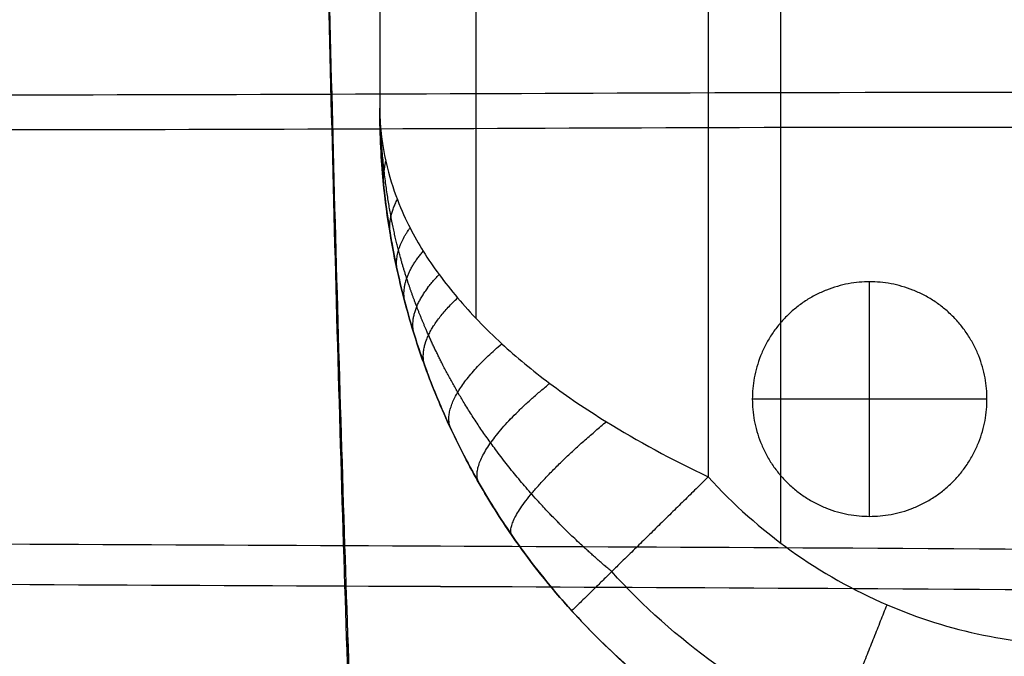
# Model space of a CAD drawing. Header units: millimetres. Extents: x 2731 to 5731, y -9408 to -7904.
# Tile 46 of 64: x 5362 to 5572, y -8747 to -8611. Entities that reach past the tile are written whole.
import ezdxf

# ---------------------------------------------------------------- set-up
doc = ezdxf.new("R2010")
doc.units = ezdxf.units.MM
doc.layers.add('COMPO3', color=7, linetype='Continuous', true_color=0x000000)

msp = doc.modelspace()

# ---------------------------------------------------------------- linework, layer by layer
at = {"layer": 'COMPO3'}
for p, q in [((5508.7, -8170.98, -20.25), (5508.7, -8708.25, -20.25)), ((5508.7, -8170.98, -320.25), (5508.7, -8708.25, -320.25)), ((5543.09, -8716.68, -722.38), (5543.09, -8666.68, -722.38)), ((5543.09, -8716.68, -767.38), (5543.09, -8666.68, -767.38)), ((5568.09, -8691.68, -722.38), (5518.09, -8691.68, -722.38)), ((5568.09, -8691.68, -767.38), (5518.09, -8691.68, -767.38))]:
    msp.add_line(p, q, dxfattribs=at)
for points, knots in [([(5436.72, -8051.03, -512.94), (5435.09, -8082.14, -512.65), (5432.68, -8140.28, -512.19), (5429.49, -8235.52, -511.62), (5426.82, -8333.19, -511.24), (5425.73, -8431.3, -511.11), (5426.22, -8529.29, -511.22), (5428.34, -8626.66, -511.57), (5431.06, -8721.6, -512.15), (5433.16, -8779.92, -512.64), (5434.52, -8811.36, -512.94)], [2466.887453, 2466.887453, 2466.887453, 2466.887453, 2558.240959, 2656.821073, 2755.401188, 2853.981302, 2952.561416, 3051.141531, 3149.721645, 3240.985342, 3240.985342, 3240.985342, 3240.985342]), ([(5436.72, -8051.32, -346.53), (5435.09, -8082.82, -346.18), (5432.68, -8141.68, -345.62), (5429.49, -8238.1, -344.93), (5426.82, -8336.98, -344.48), (5425.73, -8436.3, -344.32), (5426.22, -8535.5, -344.45), (5428.34, -8634.09, -344.88), (5431.06, -8730.2, -345.57), (5433.16, -8789.24, -346.16), (5434.52, -8821.07, -346.53)], [2466.887453, 2466.887453, 2466.887453, 2466.887453, 2558.240959, 2656.821073, 2755.401188, 2853.981302, 2952.561416, 3051.141531, 3149.721645, 3240.985342, 3240.985342, 3240.985342, 3240.985342]), ([(5436.69, -8051.51, -720.45), (5435.08, -8082.42, -720.16), (5432.67, -8140.43, -719.7), (5429.49, -8235.52, -719.13), (5426.82, -8333.19, -718.75), (5425.73, -8431.3, -718.62), (5426.22, -8529.29, -718.73), (5428.34, -8626.66, -719.08), (5431.06, -8721.44, -719.66), (5433.14, -8779.62, -720.15), (5434.5, -8810.86, -720.45)], [2467.355119, 2467.355119, 2467.355119, 2467.355119, 2558.240959, 2656.821073, 2755.401188, 2853.981302, 2952.561416, 3051.141531, 3149.721645, 3240.504835, 3240.504835, 3240.504835, 3240.504835]), ([(5436.69, -8051.8, -518.55), (5435.08, -8083.11, -518.2), (5432.67, -8141.83, -517.64), (5429.49, -8238.1, -516.95), (5426.82, -8336.98, -516.5), (5425.73, -8436.3, -516.34), (5426.22, -8535.5, -516.47), (5428.34, -8634.09, -516.9), (5431.06, -8730.04, -517.59), (5433.14, -8788.94, -518.18), (5434.5, -8820.57, -518.54)], [2467.355119, 2467.355119, 2467.355119, 2467.355119, 2558.240959, 2656.821073, 2755.401188, 2853.981302, 2952.561416, 3051.141531, 3149.721645, 3240.504835, 3240.504835, 3240.504835, 3240.504835]), ([(4256.37, -8622.54, -513.06), (4257.82, -8622.55, -513.05), (4319.84, -8622.95, -512.77), (4427.36, -8623.49, -512.37), (4596.52, -8624.09, -511.67), (4763.15, -8624.32, -510.6), (4931, -8624.04, -509.8), (5098.28, -8625.69, -509.8), (5264.78, -8626.97, -510.51), (5429.43, -8626.78, -511.59), (5537.37, -8626.15, -512.42), (5604.17, -8626.3, -512.95), (5606.7, -8626.31, -512.97)], [3215.205638, 3215.205638, 3215.205638, 3215.205638, 3219.240029, 3387.529785, 3555.819541, 3724.109297, 3892.399053, 4060.68881, 4228.978566, 4397.268322, 4565.558078, 4572.125935, 4572.125935, 4572.125935, 4572.125935]), ([(4256.61, -8622.54, -720.57), (4257.99, -8622.55, -720.56), (4319.91, -8622.96, -720.28), (4427.36, -8623.49, -719.89), (4596.52, -8624.09, -719.18), (4763.15, -8624.32, -718.12), (4931, -8624.04, -717.31), (5098.28, -8625.69, -717.32), (5264.78, -8626.97, -718.02), (5429.43, -8626.78, -719.1), (5537.25, -8626.15, -719.93), (5603.89, -8626.3, -720.46), (5606.27, -8626.31, -720.48)], [3215.429312, 3215.429312, 3215.429312, 3215.429312, 3219.240029, 3387.529785, 3555.819541, 3724.109297, 3892.399053, 4060.68881, 4228.978566, 4397.268322, 4565.558078, 4571.75423, 4571.75423, 4571.75423, 4571.75423]), ([(4256.37, -8629.91, -346.67), (4257.82, -8629.92, -346.66), (4319.84, -8630.33, -346.32), (4427.36, -8630.87, -345.85), (4596.52, -8631.49, -344.99), (4763.15, -8631.71, -343.71), (4931, -8631.44, -342.73), (5098.28, -8633.11, -342.74), (5264.78, -8634.4, -343.59), (5429.43, -8634.2, -344.89), (5537.37, -8633.57, -345.9), (5604.17, -8633.72, -346.54), (5606.7, -8633.73, -346.57)], [3215.205638, 3215.205638, 3215.205638, 3215.205638, 3219.240029, 3387.529785, 3555.819541, 3724.109297, 3892.399053, 4060.68881, 4228.978566, 4397.268322, 4565.558078, 4572.125935, 4572.125935, 4572.125935, 4572.125935]), ([(4256.61, -8629.91, -518.69), (4257.99, -8629.92, -518.68), (4319.91, -8630.33, -518.35), (4427.36, -8630.87, -517.87), (4596.52, -8631.49, -517.02), (4763.15, -8631.71, -515.73), (4931, -8631.44, -514.76), (5098.28, -8633.11, -514.77), (5264.78, -8634.4, -515.62), (5429.43, -8634.2, -516.92), (5537.25, -8633.57, -517.92), (5603.89, -8633.72, -518.56), (5606.27, -8633.73, -518.59)], [3215.429312, 3215.429312, 3215.429312, 3215.429312, 3219.240029, 3387.529785, 3555.819541, 3724.109297, 3892.399053, 4060.68881, 4228.978566, 4397.268322, 4565.558078, 4571.75423, 4571.75423, 4571.75423, 4571.75423]), ([(5438.7, -8629.67, -93.65), (5438.71, -8635.73, -91.34), (5439.34, -8645.88, -87.46), (5440.88, -8656.72, -83.34), (5442.47, -8664.69, -80.36), (5444.09, -8671.34, -77.96), (5446.03, -8678.06, -75.61), (5449.08, -8687.09, -72.56), (5453.46, -8697.66, -69.23), (5459.7, -8709.7, -65.97), (5467.97, -8722.85, -63.17), (5475.01, -8731.75, -62.19), (5479.61, -8736.82, -62.19)], [-77.120303, -77.120303, -77.120303, -77.120303, -71.858732, -66.597162, -61.335591, -56.074021, -50.574963, -45.075905, -34.07779, -24.404076, -14.730362, 0, 0, 0, 0]), ([(5438.7, -8629.67, -93.65), (5438.71, -8634.09, -88.12), (5439.81, -8641.51, -79.02), (5442.43, -8649.49, -69.51), (5445.14, -8655.36, -62.67), (5447.92, -8660.23, -57.06), (5451.27, -8665.15, -51.51), (5456.51, -8671.76, -44.38), (5463.93, -8679.54, -36.7), (5474.61, -8688.37, -29.08), (5488.79, -8697.99, -22.52), (5500.83, -8704.53, -20.26), (5508.7, -8708.25, -20.25)], [-77.120303, -77.120303, -77.120303, -77.120303, -71.858732, -66.597162, -61.335591, -56.074021, -50.574963, -45.075905, -34.07779, -24.404076, -14.730362, 0, 0, 0, 0]), ([(5479.61, -8736.82, -278.31), (5475.01, -8731.75, -278.31), (5467.97, -8722.85, -277.34), (5459.7, -8709.7, -274.54), (5453.46, -8697.66, -271.27), (5449.08, -8687.09, -267.95), (5446.03, -8678.06, -264.9), (5444.09, -8671.34, -262.54), (5442.47, -8664.69, -260.15), (5440.88, -8656.72, -257.17), (5439.34, -8645.88, -253.05), (5438.71, -8635.73, -249.17), (5438.7, -8629.67, -246.86)], [0, 0, 0, 0, 14.730362, 24.404076, 34.07779, 45.075905, 50.574963, 56.074021, 61.335591, 66.597162, 71.858732, 77.120303, 77.120303, 77.120303, 77.120303]), ([(5438.7, -8629.67, -246.86), (5438.71, -8634.09, -252.39), (5439.81, -8641.51, -261.49), (5442.43, -8649.49, -271), (5445.14, -8655.36, -277.84), (5447.92, -8660.23, -283.45), (5451.27, -8665.15, -289), (5456.51, -8671.76, -296.13), (5463.93, -8679.54, -303.81), (5474.61, -8688.37, -311.42), (5488.79, -8697.99, -317.99), (5500.83, -8704.53, -320.25), (5508.7, -8708.25, -320.25)], [-77.120303, -77.120303, -77.120303, -77.120303, -71.858732, -66.597162, -61.335591, -56.074021, -50.574963, -45.075905, -34.07779, -24.404076, -14.730362, 0, 0, 0, 0]), ([(5508.7, -8708.25, -20.25), (5519.35, -8720.02, -20.25), (5544.52, -8738, -20.25), (5574.37, -8744.17, -20.25), (5588.7, -8744.16, -20.25)], [-89.577242, -89.577242, -89.577242, -89.577242, -42.994033, 0, 0, 0, 0]), ([(5508.7, -8708.25, -320.25), (5519.35, -8720.02, -320.25), (5544.52, -8738, -320.25), (5574.37, -8744.17, -320.25), (5588.7, -8744.16, -320.25)], [-89.577242, -89.577242, -89.577242, -89.577242, -42.994033, 0, 0, 0, 0]), ([(4667.57, -8721.22, -512.75), (4699.31, -8721.35, -512.61), (4786.74, -8721.67, -512.17), (4930.82, -8721.91, -511.19), (5097.98, -8721.4, -510.94), (5264.68, -8722.1, -511.46), (5432.64, -8722.9, -512.19), (5540.77, -8723.36, -512.7), (5604.45, -8723.87, -513.03), (5606.63, -8723.89, -513.04)], [3628.729109, 3628.729109, 3628.729109, 3628.729109, 3724.109297, 3892.399053, 4060.68881, 4228.978566, 4397.268322, 4565.558078, 4571.469566, 4571.469566, 4571.469566, 4571.469566]), ([(4672.59, -8721.24, -720.24), (4702.65, -8721.36, -720.11), (4788.42, -8721.67, -719.67), (4930.82, -8721.91, -718.7), (5097.98, -8721.4, -718.45), (5264.68, -8722.1, -718.97), (5432.64, -8722.9, -719.7), (5540.69, -8723.36, -720.21), (5604.27, -8723.87, -720.54), (5606.35, -8723.89, -720.55)], [3633.759753, 3633.759753, 3633.759753, 3633.759753, 3724.109297, 3892.399053, 4060.68881, 4228.978566, 4397.268322, 4565.558078, 4571.214207, 4571.214207, 4571.214207, 4571.214207]), ([(4667.57, -8729.81, -346.29), (4699.31, -8729.94, -346.13), (4786.74, -8730.27, -345.6), (4930.82, -8730.51, -344.41), (5097.98, -8730, -344.11), (5264.68, -8730.71, -344.74), (5432.64, -8731.52, -345.62), (5540.77, -8731.98, -346.23), (5604.45, -8732.5, -346.64), (5606.63, -8732.52, -346.65)], [3628.729109, 3628.729109, 3628.729109, 3628.729109, 3724.109297, 3892.399053, 4060.68881, 4228.978566, 4397.268322, 4565.558078, 4571.469566, 4571.469566, 4571.469566, 4571.469566]), ([(4672.59, -8729.83, -518.29), (4702.65, -8729.96, -518.14), (4788.42, -8730.27, -517.61), (4930.82, -8730.51, -516.43), (5097.98, -8730, -516.13), (5264.68, -8730.71, -516.76), (5432.64, -8731.52, -517.65), (5540.69, -8731.98, -518.26), (5604.27, -8732.5, -518.66), (5606.35, -8732.52, -518.67)], [3633.759753, 3633.759753, 3633.759753, 3633.759753, 3724.109297, 3892.399053, 4060.68881, 4228.978566, 4397.268322, 4565.558078, 4571.214207, 4571.214207, 4571.214207, 4571.214207]), ([(5588.7, -8773.6, -32.54), (5570.68, -8773.61, -32.54), (5533.16, -8765.86, -32.54), (5501.52, -8743.25, -32.54), (5488.13, -8728.45, -32.54)], [0, 0, 0, 0, 42.994033, 89.577242, 89.577242, 89.577242, 89.577242]), ([(5588.7, -8773.6, -307.97), (5570.68, -8773.61, -307.97), (5533.16, -8765.86, -307.97), (5501.52, -8743.25, -307.97), (5488.13, -8728.45, -307.97)], [0, 0, 0, 0, 42.994033, 89.577242, 89.577242, 89.577242, 89.577242]), ([(5479.61, -8736.82, -62.19), (5494.13, -8752.87, -62.19), (5528.45, -8777.39, -62.19), (5569.16, -8785.8, -62.19), (5588.7, -8785.79, -62.19)], [-89.577242, -89.577242, -89.577242, -89.577242, -42.994033, 0, 0, 0, 0]), ([(5588.7, -8785.79, -278.31), (5569.16, -8785.8, -278.31), (5528.45, -8777.39, -278.31), (5494.13, -8752.87, -278.31), (5479.61, -8736.82, -278.31)], [0, 0, 0, 0, 42.994033, 89.577242, 89.577242, 89.577242, 89.577242])]:
    msp.add_open_spline(points, degree=3, knots=knots, dxfattribs=at)
for points in [[(5524.16, -8722.38, -20.25), (5524.16, -8439.76, -20.25), (5524.16, -8157.14, -20.25)], [(5524.16, -8722.38, -320.25), (5524.16, -8439.76, -320.25), (5524.16, -8157.14, -320.25)], [(5459.2, -8190.1, -41.75), (5459.2, -8432.29, -41.75), (5459.2, -8674.48, -41.75)], [(5459.2, -8190.1, -298.76), (5459.2, -8432.29, -298.76), (5459.2, -8674.48, -298.76)], [(5438.7, -8212.18, -246.86), (5438.7, -8420.93, -246.86), (5438.7, -8629.67, -246.86)], [(5438.7, -8212.18, -93.65), (5438.7, -8420.93, -93.65), (5438.7, -8629.67, -93.65)], [(5438.7, -8212.18, -170.25), (5438.7, -8420.93, -170.25), (5438.7, -8629.67, -170.25)], [(5438.7, -8629.67, -246.86), (5438.7, -8629.67, -170.25), (5438.7, -8629.67, -93.65)], [(5543.09, -8666.68, -722.38), (5543.09, -8666.68, -744.88), (5543.09, -8666.68, -767.38)], [(5518.09, -8691.68, -722.38), (5518.09, -8691.68, -744.88), (5518.09, -8691.68, -767.38)], [(5568.09, -8691.68, -722.38), (5568.09, -8691.68, -744.88), (5568.09, -8691.68, -767.38)], [(5543.09, -8716.68, -722.38), (5543.09, -8716.68, -744.88), (5543.09, -8716.68, -767.38)], [(5482.64, -8740.06, -278.31), (5482.64, -8740.06, -170.25), (5482.64, -8740.06, -62.19)]]:
    msp.add_open_spline(points, degree=2, dxfattribs=at)
for points, weights in [([(5438.7, -8629.67, -170.25), (5438.7, -8785.79, -170.25), (5588.7, -8785.79, -170.25)], [1, 0.707106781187, 1]), ([(5439.44, -8645.15, -87.74), (5439.57, -8643.07, -83.72), (5439.98, -8640.98, -79.71)], [1, 0.988524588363, 1]), ([(5439.44, -8645.15, -252.76), (5439.57, -8643.07, -256.79), (5439.98, -8640.98, -260.8)], [1, 0.988524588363, 1]), ([(5440.89, -8656.24, -83.53), (5440.5, -8652.8, -76.51), (5442.45, -8649.14, -69.96)], [1, 0.980528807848, 1]), ([(5440.89, -8656.24, -256.98), (5440.5, -8652.8, -263.99), (5442.45, -8649.14, -270.55)], [1, 0.980528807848, 1]), ([(5442.47, -8664.45, -80.46), (5441.55, -8660.1, -71.13), (5445.15, -8655.18, -62.89)], [1, 0.970426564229, 1]), ([(5442.47, -8664.45, -260.04), (5441.55, -8660.1, -269.38), (5445.15, -8655.18, -277.62)], [1, 0.970426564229, 1]), ([(5444.11, -8671.23, -78.01), (5442.78, -8666.19, -66.66), (5447.96, -8660.15, -57.16)], [1, 0.958215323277, 1]), ([(5444.11, -8671.23, -262.5), (5442.78, -8666.19, -273.85), (5447.96, -8660.15, -283.34)], [1, 0.958215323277, 1]), ([(5446.09, -8678.05, -75.62), (5444.31, -8672.39, -62.12), (5451.36, -8665.14, -51.56)], [1, 0.943199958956, 1]), ([(5446.09, -8678.05, -264.88), (5444.31, -8672.39, -278.39), (5451.36, -8665.14, -288.95)], [1, 0.943199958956, 1]), ([(5448.37, -8684.82, -73.34), (5446.14, -8678.67, -57.56), (5455.28, -8670.1, -46.22)], [1, 0.925897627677, 1]), ([(5448.37, -8684.82, -267.16), (5446.14, -8678.67, -282.95), (5455.28, -8670.1, -294.29)], [1, 0.925897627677, 1]), ([(5453.9, -8698.15, -69.18), (5450.82, -8691.57, -48.33), (5464.71, -8679.89, -36.56)], [1, 0.884509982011, 1]), ([(5453.9, -8698.15, -271.33), (5450.82, -8691.57, -292.18), (5464.71, -8679.89, -303.95)], [1, 0.884509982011, 1]), ([(5459.88, -8709.65, -66.09), (5456.3, -8703.41, -40.11), (5474.92, -8688.33, -29.36)], [1, 0.840860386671, 1]), ([(5459.88, -8709.65, -274.42), (5456.3, -8703.41, -300.4), (5474.92, -8688.33, -311.14)], [1, 0.840860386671, 1]), ([(5466.92, -8720.82, -63.75), (5463.54, -8715.92, -31.9), (5486.98, -8696.51, -23.88)], [1, 0.791187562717, 1]), ([(5466.92, -8720.82, -276.76), (5463.54, -8715.92, -308.6), (5486.98, -8696.51, -316.63)], [1, 0.791187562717, 1]), ([(5508.7, -8708.25, -20.25), (5479.61, -8736.82, -20.25), (5479.61, -8736.82, -62.19)], [1, 0.707106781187, 1]), ([(5508.7, -8708.25, -320.25), (5479.61, -8736.82, -320.25), (5479.61, -8736.82, -278.31)], [1, 0.707106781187, 1]), ([(5531.55, -8774.02, -62.19), (5531.55, -8774.02, -20.25), (5546.79, -8735.53, -20.25)], [1, 0.707106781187, 1]), ([(5531.55, -8774.02, -278.31), (5531.55, -8774.02, -320.25), (5546.79, -8735.53, -320.25)], [1, 0.707106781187, 1])]:
    msp.add_rational_spline(points, weights, degree=2, dxfattribs=at)
for points, weights, degree, knots in [([(5488.13, -8728.45, -32.54), (5481.66, -8723.05, -33.73), (5472.36, -8713.93, -37.26), (5462.11, -8701.08, -44.06), (5454.81, -8689.8, -50.91), (5449.89, -8680.11, -57.27), (5446.53, -8672, -62.85), (5444.42, -8666.03, -67.05), (5442.68, -8660.17, -71.24), (5441.08, -8653.17, -76.31), (5439.57, -8643.7, -83.24), (5438.85, -8634.9, -89.75), (5438.7, -8629.67, -93.65)], [0.853553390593, 0.868005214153, 0.891682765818, 0.920932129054, 0.943829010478, 0.960253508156, 0.971790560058, 0.979191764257, 0.985389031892, 0.990439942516, 0.994437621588, 0.996401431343, 0.99720822], 3, [0, 0, 0, 0, 14.730362, 24.404076, 34.07779, 45.075905, 50.574963, 56.074021, 61.335591, 66.597162, 71.858732, 77.120303, 77.120303, 77.120303, 77.120303]), ([(5488.13, -8728.45, -307.97), (5481.66, -8723.05, -306.77), (5472.36, -8713.93, -303.24), (5462.11, -8701.08, -296.44), (5454.81, -8689.8, -289.6), (5449.89, -8680.11, -283.24), (5446.53, -8672, -277.66), (5444.42, -8666.03, -273.45), (5442.68, -8660.17, -269.27), (5441.08, -8653.17, -264.2), (5439.57, -8643.7, -257.26), (5438.85, -8634.9, -250.75), (5438.7, -8629.67, -246.86)], [0.853553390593, 0.868005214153, 0.891682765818, 0.920932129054, 0.943829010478, 0.960253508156, 0.971790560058, 0.979191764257, 0.985389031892, 0.990439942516, 0.994437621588, 0.996401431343, 0.99720822], 3, [0, 0, 0, 0, 14.730362, 24.404076, 34.07779, 45.075905, 50.574963, 56.074021, 61.335591, 66.597162, 71.858732, 77.120303, 77.120303, 77.120303, 77.120303]), ([(5543.09, -8716.68, -722.38), (5518.09, -8716.68, -722.38), (5518.09, -8691.68, -722.38), (5518.09, -8666.68, -722.38), (5543.09, -8666.68, -722.38), (5568.09, -8666.68, -722.38), (5568.09, -8691.68, -722.38), (5568.09, -8716.68, -722.38), (5543.09, -8716.68, -722.38)], [1, 0.707106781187, 1, 0.707106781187, 1, 0.707106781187, 1, 0.707106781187, 1], 2, [-157.079633, -157.079633, -157.079633, -117.809725, -117.809725, -78.539816, -78.539816, -39.269908, -39.269908, 0, 0, 0]), ([(5543.09, -8716.68, -767.38), (5518.09, -8716.68, -767.38), (5518.09, -8691.68, -767.38), (5518.09, -8666.68, -767.38), (5543.09, -8666.68, -767.38), (5568.09, -8666.68, -767.38), (5568.09, -8691.68, -767.38), (5568.09, -8716.68, -767.38), (5543.09, -8716.68, -767.38)], [1, 0.707106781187, 1, 0.707106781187, 1, 0.707106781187, 1, 0.707106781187, 1], 2, [-157.079633, -157.079633, -157.079633, -117.809725, -117.809725, -78.539816, -78.539816, -39.269908, -39.269908, 0, 0, 0]), ([(5543.09, -8716.68, -744.88), (5518.09, -8716.68, -744.88), (5518.09, -8691.68, -744.88), (5518.09, -8666.68, -744.88), (5543.09, -8666.68, -744.88), (5568.09, -8666.68, -744.88), (5568.09, -8691.68, -744.88), (5568.09, -8716.68, -744.88), (5543.09, -8716.68, -744.88)], [1, 0.707106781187, 1, 0.707106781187, 1, 0.707106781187, 1, 0.707106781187, 1], 2, [-157.079633, -157.079633, -157.079633, -117.809725, -117.809725, -78.539816, -78.539816, -39.269908, -39.269908, 0, 0, 0])]:
    msp.add_rational_spline(points, weights, degree=degree, knots=knots, dxfattribs=at)

doc.saveas('drawing.dxf')
